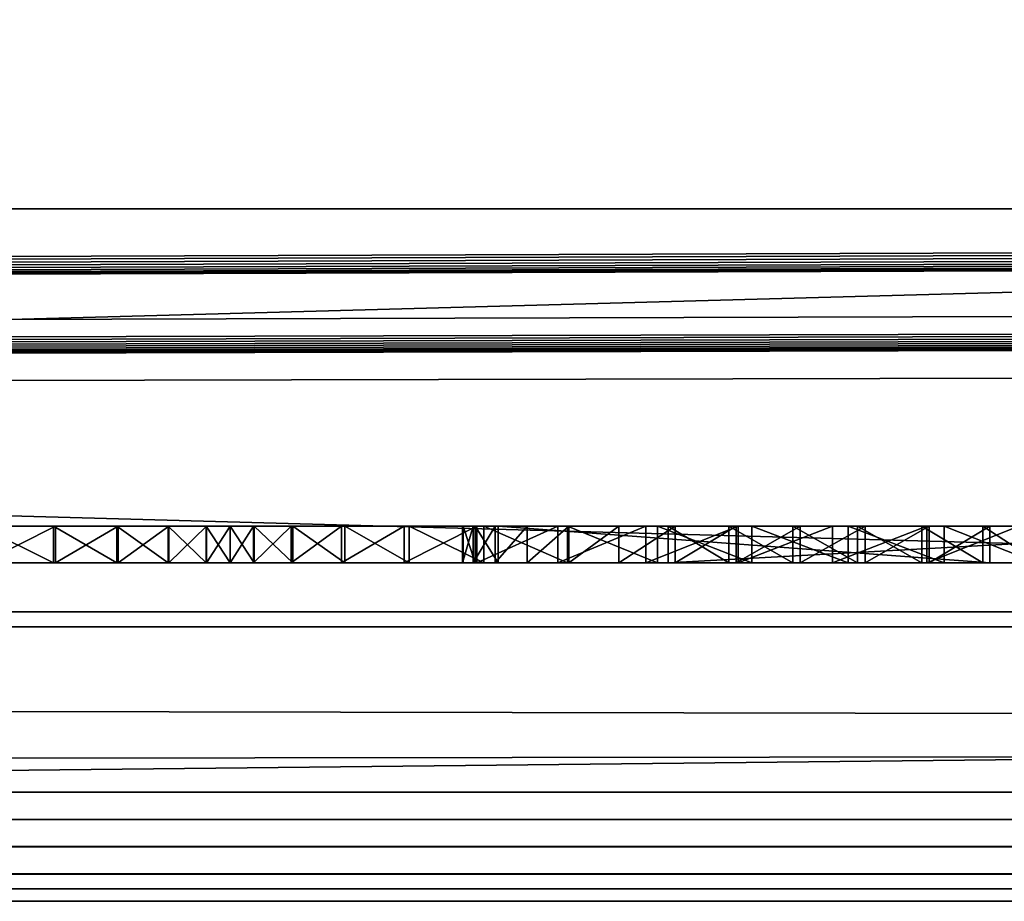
# Model space of a CAD drawing. Header units: inches. Extents: x -29.4 to 29.4, y 0 to 14.
# Tile 17 of 40: x -0.326 to -0.056, y -0.03 to 0.212. Entities that reach past the tile are written whole.
import ezdxf

# ---------------------------------------------------------------- set-up
doc = ezdxf.new("R2010")
doc.units = ezdxf.units.IN
doc.header["$LTSCALE"] = 65.185185
doc.header["$MEASUREMENT"] = 0
for name, color, linetype in [('10', 7, 'CONTINUOUS'), ('11', 7, 'CONTINUOUS'), ('118', 7, 'CONTINUOUS'), ('119', 7, 'CONTINUOUS'), ('121', 7, 'CONTINUOUS'), ('143', 7, 'CONTINUOUS'), ('146', 7, 'CONTINUOUS'), ('147', 7, 'CONTINUOUS'), ('162', 7, 'CONTINUOUS'), ('163', 7, 'CONTINUOUS'), ('164', 7, 'CONTINUOUS'), ('165', 7, 'CONTINUOUS'), ('169', 7, 'CONTINUOUS'), ('17', 7, 'CONTINUOUS'), ('170', 7, 'CONTINUOUS'), ('18', 7, 'CONTINUOUS'), ('19', 7, 'CONTINUOUS'), ('22', 7, 'CONTINUOUS'), ('23', 7, 'CONTINUOUS'), ('6', 7, 'CONTINUOUS'), ('7', 7, 'CONTINUOUS'), ('8', 7, 'CONTINUOUS'), ('9', 7, 'CONTINUOUS')]:
    doc.layers.add(name, color=color, linetype=linetype)

msp = doc.modelspace()

# ---------------------------------------------------------------- linework, layer by layer
at = {"layer": '10', "color": 7, "linetype": 'Continuous'}
for points in [[(-29.226, 0, -0.5), (29.226, 0, -0.5), (-29.226, -0.015, -0.5), (-29.226, 0, -0.5)], [(29.226, 0, -0.5), (-29.226, -0.03, -0.5), (-29.226, -0.015, -0.5), (29.226, 0, -0.5)], [(-29.226, -0.03, -0.5), (29.226, 0, -0.5), (29.226, -0.015, -0.5), (-29.226, -0.03, -0.5)], [(29.226, -0.03, -0.5), (-29.226, -0.03, -0.5), (29.226, -0.015, -0.5), (29.226, -0.03, -0.5)]]:
    msp.add_3dface(points, dxfattribs=at)
at = {"layer": '11', "color": 7, "linetype": 'Continuous'}
for points in [[(29.1635, 1.97, -0.03), (29.1635, 0, -0.03), (-29.1635, 0, -0.03), (29.1635, 1.97, -0.03)], [(29.1635, 1.97, -0.03), (-29.1635, 0, -0.03), (-29.1635, 1.97, -0.03), (29.1635, 1.97, -0.03)]]:
    msp.add_3dface(points, dxfattribs=at)
at = {"layer": '118', "color": 7, "linetype": 'Continuous'}
for points in [[(3.405, 0.04541, 19.00447), (3.405, -0.02655, 20.37759), (-3.405, -0.02655, 20.37759), (3.405, 0.04541, 19.00447)], [(-3.405, 0.04541, 19.00447), (3.405, 0.04541, 19.00447), (-3.405, -0.02655, 20.37759), (-3.405, 0.04541, 19.00447)]]:
    msp.add_3dface(points, dxfattribs=at)
at = {"layer": '119', "color": 7, "linetype": 'Continuous'}
for points in [[(-3.405, 0.23216, 19.01426), (3.405, 0.23216, 19.01426), (-3.405, 0.04541, 19.00447), (-3.405, 0.23216, 19.01426)], [(3.405, 0.23216, 19.01426), (3.405, 0.04541, 19.00447), (-3.405, 0.04541, 19.00447), (3.405, 0.23216, 19.01426)]]:
    msp.add_3dface(points, dxfattribs=at)
at = {"layer": '121', "color": 7, "linetype": 'Continuous'}
for points in [[(3.405, 0.16019, 20.38737), (-3.405, 0.16019, 20.38737), (3.405, -0.02655, 20.37759), (3.405, 0.16019, 20.38737)], [(3.405, -0.02655, 20.37759), (-3.405, 0.16019, 20.38737), (-3.405, -0.02655, 20.37759), (3.405, -0.02655, 20.37759)]]:
    msp.add_3dface(points, dxfattribs=at)
at = {"layer": '143', "color": 7, "linetype": 'Continuous'}
for points in [[(-0.3373, 0.063, 0.61886), (-0.332, 0.063, 0.482), (-0.31702, 0.063, 0.60216), (-0.3373, 0.063, 0.61886)], [(-0.31643, 0.063, 0.36242), (-0.33353, 0.063, 0.46446), (-0.33646, 0.063, 0.34573), (-0.31643, 0.063, 0.36242)], [(-0.332, 0.063, 0.482), (-0.33353, 0.063, 0.46446), (-0.31643, 0.063, 0.36242), (-0.332, 0.063, 0.482)], [(-0.31702, 0.063, 0.60216), (-0.332, 0.063, 0.482), (-0.31643, 0.063, 0.36242), (-0.31702, 0.063, 0.60216)], [(-0.29962, 0.063, 0.58249), (-0.31702, 0.063, 0.60216), (-0.31643, 0.063, 0.36242), (-0.29962, 0.063, 0.58249)], [(-0.29924, 0.063, 0.38201), (-0.29962, 0.063, 0.58249), (-0.31643, 0.063, 0.36242), (-0.29924, 0.063, 0.38201)], [(-0.28551, 0.063, 0.56033), (-0.29962, 0.063, 0.58249), (-0.29924, 0.063, 0.38201), (-0.28551, 0.063, 0.56033)], [(-0.28531, 0.063, 0.40404), (-0.28551, 0.063, 0.56033), (-0.29924, 0.063, 0.38201), (-0.28531, 0.063, 0.40404)], [(-0.27505, 0.063, 0.53623), (-0.28551, 0.063, 0.56033), (-0.28531, 0.063, 0.40404), (-0.27505, 0.063, 0.53623)], [(-0.27498, 0.063, 0.42797), (-0.27505, 0.063, 0.53623), (-0.28531, 0.063, 0.40404), (-0.27498, 0.063, 0.42797)], [(-0.2685, 0.063, 0.51079), (-0.27505, 0.063, 0.53623), (-0.2685, 0.063, 0.45321), (-0.2685, 0.063, 0.51079)], [(-0.2685, 0.063, 0.45321), (-0.27505, 0.063, 0.53623), (-0.27498, 0.063, 0.42797), (-0.2685, 0.063, 0.45321)], [(-0.26188, 0.063, 0.53644), (-0.2685, 0.063, 0.51079), (-0.26203, 0.063, 0.42802), (-0.26188, 0.063, 0.53644)], [(-0.26203, 0.063, 0.42802), (-0.2685, 0.063, 0.51079), (-0.2685, 0.063, 0.45321), (-0.26203, 0.063, 0.42802)], [(-0.25173, 0.063, 0.40413), (-0.26188, 0.063, 0.53644), (-0.26203, 0.063, 0.42802), (-0.25173, 0.063, 0.40413)], [(-0.25128, 0.063, 0.56072), (-0.26188, 0.063, 0.53644), (-0.25173, 0.063, 0.40413), (-0.25128, 0.063, 0.56072)], [(-0.23785, 0.063, 0.38213), (-0.25128, 0.063, 0.56072), (-0.25173, 0.063, 0.40413), (-0.23785, 0.063, 0.38213)], [(-0.23698, 0.063, 0.58302), (-0.25128, 0.063, 0.56072), (-0.23785, 0.063, 0.38213), (-0.23698, 0.063, 0.58302)], [(-0.22071, 0.063, 0.36256), (-0.23698, 0.063, 0.58302), (-0.23785, 0.063, 0.38213), (-0.22071, 0.063, 0.36256)], [(-0.21934, 0.063, 0.60277), (-0.23698, 0.063, 0.58302), (-0.22071, 0.063, 0.36256), (-0.21934, 0.063, 0.60277)], [(-0.20075, 0.063, 0.34588), (-0.21934, 0.063, 0.60277), (-0.22071, 0.063, 0.36256), (-0.20075, 0.063, 0.34588)], [(-0.19879, 0.063, 0.61949), (-0.21934, 0.063, 0.60277), (-0.20174, 0.063, 0.50746), (-0.19879, 0.063, 0.61949)], [(-0.21934, 0.063, 0.60277), (-0.20075, 0.063, 0.34588), (-0.20451, 0.063, 0.47203), (-0.21934, 0.063, 0.60277)], [(-0.20174, 0.063, 0.50746), (-0.21934, 0.063, 0.60277), (-0.20469, 0.063, 0.48987), (-0.20174, 0.063, 0.50746)], [(-0.20469, 0.063, 0.48987), (-0.21934, 0.063, 0.60277), (-0.20451, 0.063, 0.47203), (-0.20469, 0.063, 0.48987)], [(-0.20451, 0.063, 0.47203), (-0.20075, 0.063, 0.34588), (-0.20119, 0.063, 0.45451), (-0.20451, 0.063, 0.47203)], [(-0.19573, 0.063, 0.52426), (-0.19879, 0.063, 0.61949), (-0.20174, 0.063, 0.50746), (-0.19573, 0.063, 0.52426)], [(-0.20075, 0.063, 0.34588), (-0.19483, 0.063, 0.43784), (-0.20119, 0.063, 0.45451), (-0.20075, 0.063, 0.34588)], [(-0.20075, 0.063, 0.34588), (-0.17844, 0.063, 0.33251), (-0.19483, 0.063, 0.43784), (-0.20075, 0.063, 0.34588)], [(-0.17586, 0.063, 0.63275), (-0.19879, 0.063, 0.61949), (-0.18687, 0.063, 0.53974), (-0.17586, 0.063, 0.63275)], [(-0.18687, 0.063, 0.53974), (-0.19879, 0.063, 0.61949), (-0.19573, 0.063, 0.52426), (-0.18687, 0.063, 0.53974)], [(-0.15432, 0.063, 0.32276), (-0.14816, 0.063, 0.39117), (-0.19483, 0.063, 0.43784), (-0.15432, 0.063, 0.32276)], [(-0.19483, 0.063, 0.43784), (-0.14816, 0.063, 0.39117), (-0.05984, 0.063, 0.57283), (-0.19483, 0.063, 0.43784)], [(-0.17844, 0.063, 0.33251), (-0.15432, 0.063, 0.32276), (-0.19483, 0.063, 0.43784), (-0.17844, 0.063, 0.33251)], [(-0.17542, 0.063, 0.55342), (-0.17586, 0.063, 0.63275), (-0.18687, 0.063, 0.53974), (-0.17542, 0.063, 0.55342)], [(-0.15111, 0.063, 0.64222), (-0.17586, 0.063, 0.63275), (-0.16174, 0.063, 0.56487), (-0.15111, 0.063, 0.64222)], [(-0.16174, 0.063, 0.56487), (-0.17586, 0.063, 0.63275), (-0.17542, 0.063, 0.55342), (-0.16174, 0.063, 0.56487)], [(-0.14626, 0.063, 0.57373), (-0.15111, 0.063, 0.64222), (-0.16174, 0.063, 0.56487), (-0.14626, 0.063, 0.57373)], [(-0.12898, 0.063, 0.31688), (-0.14816, 0.063, 0.39117), (-0.15432, 0.063, 0.32276), (-0.12898, 0.063, 0.31688)], [(-0.12519, 0.063, 0.64765), (-0.15111, 0.063, 0.64222), (-0.12946, 0.063, 0.57974), (-0.12519, 0.063, 0.64765)], [(-0.12946, 0.063, 0.57974), (-0.15111, 0.063, 0.64222), (-0.14626, 0.063, 0.57373), (-0.12946, 0.063, 0.57974)], [(-0.14816, 0.063, 0.39117), (0.0351, 0.063, 0.57442), (-0.05984, 0.063, 0.57283), (-0.14816, 0.063, 0.39117)], [(-0.13149, 0.063, 0.38481), (-0.14816, 0.063, 0.39117), (-0.12898, 0.063, 0.31688), (-0.13149, 0.063, 0.38481)], [(-0.11397, 0.063, 0.38149), (-0.13149, 0.063, 0.38481), (-0.12898, 0.063, 0.31688), (-0.11397, 0.063, 0.38149)], [(-0.11187, 0.063, 0.58269), (-0.12519, 0.063, 0.64765), (-0.12946, 0.063, 0.57974), (-0.11187, 0.063, 0.58269)], [(-0.10304, 0.063, 0.315), (-0.11397, 0.063, 0.38149), (-0.12898, 0.063, 0.31688), (-0.10304, 0.063, 0.315)], [(-0.09873, 0.063, 0.64892), (-0.12519, 0.063, 0.64765), (-0.11187, 0.063, 0.58269), (-0.09873, 0.063, 0.64892)], [(-0.09613, 0.063, 0.38131), (-0.11397, 0.063, 0.38149), (-0.10304, 0.063, 0.315), (-0.09613, 0.063, 0.38131)], [(-0.09403, 0.063, 0.58251), (-0.09873, 0.063, 0.64892), (-0.11187, 0.063, 0.58269), (-0.09403, 0.063, 0.58251)], [(-0.07711, 0.063, 0.31718), (-0.09613, 0.063, 0.38131), (-0.10304, 0.063, 0.315), (-0.07711, 0.063, 0.31718)], [(-0.0724, 0.063, 0.64598), (-0.09873, 0.063, 0.64892), (-0.07651, 0.063, 0.57919), (-0.0724, 0.063, 0.64598)], [(-0.07651, 0.063, 0.57919), (-0.09873, 0.063, 0.64892), (-0.09403, 0.063, 0.58251), (-0.07651, 0.063, 0.57919)], [(-0.07854, 0.063, 0.38426), (-0.09613, 0.063, 0.38131), (-0.07711, 0.063, 0.31718), (-0.07854, 0.063, 0.38426)], [(-0.06174, 0.063, 0.39027), (-0.07854, 0.063, 0.38426), (-0.07711, 0.063, 0.31718), (-0.06174, 0.063, 0.39027)], [(-0.05184, 0.063, 0.32335), (-0.06174, 0.063, 0.39027), (-0.07711, 0.063, 0.31718), (-0.05184, 0.063, 0.32335)], [(-0.05984, 0.063, 0.57283), (-0.0724, 0.063, 0.64598), (-0.07651, 0.063, 0.57919), (-0.05984, 0.063, 0.57283)], [(-0.04687, 0.063, 0.63892), (-0.0724, 0.063, 0.64598), (-0.05984, 0.063, 0.57283), (-0.04687, 0.063, 0.63892)], [(-0.04626, 0.063, 0.39913), (-0.06174, 0.063, 0.39027), (-0.05184, 0.063, 0.32335), (-0.04626, 0.063, 0.39913)], [(0.0351, 0.063, 0.57442), (-0.04687, 0.063, 0.63892), (-0.05984, 0.063, 0.57283), (0.0351, 0.063, 0.57442)]]:
    msp.add_3dface(points, dxfattribs=at)
at = {"layer": '146', "color": 7, "linetype": 'Continuous'}
for points in [[(-0.33646, 0.073, 0.34573), (-0.31643, 0.073, 0.36242), (-0.33646, 0.063, 0.34573), (-0.33646, 0.073, 0.34573)], [(-0.31643, 0.073, 0.36242), (-0.31643, 0.063, 0.36242), (-0.33646, 0.063, 0.34573), (-0.31643, 0.073, 0.36242)], [(-0.31643, 0.073, 0.36242), (-0.29924, 0.073, 0.38201), (-0.31643, 0.063, 0.36242), (-0.31643, 0.073, 0.36242)], [(-0.29924, 0.073, 0.38201), (-0.29924, 0.063, 0.38201), (-0.31643, 0.063, 0.36242), (-0.29924, 0.073, 0.38201)], [(-0.29924, 0.073, 0.38201), (-0.28531, 0.073, 0.40404), (-0.29924, 0.063, 0.38201), (-0.29924, 0.073, 0.38201)], [(-0.28531, 0.073, 0.40404), (-0.28531, 0.063, 0.40404), (-0.29924, 0.063, 0.38201), (-0.28531, 0.073, 0.40404)], [(-0.28531, 0.073, 0.40404), (-0.27498, 0.073, 0.42797), (-0.28531, 0.063, 0.40404), (-0.28531, 0.073, 0.40404)], [(-0.27498, 0.073, 0.42797), (-0.27498, 0.063, 0.42797), (-0.28531, 0.063, 0.40404), (-0.27498, 0.073, 0.42797)], [(-0.27498, 0.073, 0.42797), (-0.2685, 0.073, 0.45321), (-0.27498, 0.063, 0.42797), (-0.27498, 0.073, 0.42797)], [(-0.2685, 0.073, 0.45321), (-0.2685, 0.063, 0.45321), (-0.27498, 0.063, 0.42797), (-0.2685, 0.073, 0.45321)]]:
    msp.add_3dface(points, dxfattribs=at)
at = {"layer": '147', "color": 7, "linetype": 'Continuous'}
for points in [[(-0.2685, 0.073, 0.45321), (-0.26203, 0.073, 0.42801), (-0.2685, 0.063, 0.45321), (-0.2685, 0.073, 0.45321)], [(-0.26203, 0.073, 0.42801), (-0.26203, 0.063, 0.42802), (-0.2685, 0.063, 0.45321), (-0.26203, 0.073, 0.42801)], [(-0.26203, 0.073, 0.42801), (-0.25173, 0.073, 0.40413), (-0.26203, 0.063, 0.42802), (-0.26203, 0.073, 0.42801)], [(-0.25173, 0.073, 0.40413), (-0.25173, 0.063, 0.40413), (-0.26203, 0.063, 0.42802), (-0.25173, 0.073, 0.40413)], [(-0.25173, 0.073, 0.40413), (-0.23785, 0.073, 0.38213), (-0.25173, 0.063, 0.40413), (-0.25173, 0.073, 0.40413)], [(-0.23785, 0.073, 0.38213), (-0.23785, 0.063, 0.38213), (-0.25173, 0.063, 0.40413), (-0.23785, 0.073, 0.38213)], [(-0.23785, 0.073, 0.38213), (-0.22071, 0.073, 0.36256), (-0.23785, 0.063, 0.38213), (-0.23785, 0.073, 0.38213)], [(-0.22071, 0.073, 0.36256), (-0.22071, 0.063, 0.36256), (-0.23785, 0.063, 0.38213), (-0.22071, 0.073, 0.36256)], [(-0.22071, 0.073, 0.36256), (-0.20075, 0.073, 0.34588), (-0.22071, 0.063, 0.36256), (-0.22071, 0.073, 0.36256)], [(-0.20075, 0.073, 0.34588), (-0.20075, 0.063, 0.34588), (-0.22071, 0.063, 0.36256), (-0.20075, 0.073, 0.34588)], [(-0.20075, 0.073, 0.34588), (-0.17844, 0.073, 0.33251), (-0.20075, 0.063, 0.34588), (-0.20075, 0.073, 0.34588)], [(-0.17844, 0.073, 0.33251), (-0.17844, 0.063, 0.33251), (-0.20075, 0.063, 0.34588), (-0.17844, 0.073, 0.33251)], [(-0.17844, 0.073, 0.33251), (-0.15432, 0.073, 0.32276), (-0.17844, 0.063, 0.33251), (-0.17844, 0.073, 0.33251)], [(-0.15432, 0.073, 0.32276), (-0.15432, 0.063, 0.32276), (-0.17844, 0.063, 0.33251), (-0.15432, 0.073, 0.32276)], [(-0.15432, 0.073, 0.32276), (-0.12898, 0.073, 0.31688), (-0.15432, 0.063, 0.32276), (-0.15432, 0.073, 0.32276)], [(-0.12898, 0.073, 0.31688), (-0.12898, 0.063, 0.31688), (-0.15432, 0.063, 0.32276), (-0.12898, 0.073, 0.31688)], [(-0.12898, 0.073, 0.31688), (-0.10304, 0.073, 0.315), (-0.12898, 0.063, 0.31688), (-0.12898, 0.073, 0.31688)], [(-0.10304, 0.073, 0.315), (-0.10304, 0.063, 0.315), (-0.12898, 0.063, 0.31688), (-0.10304, 0.073, 0.315)], [(-0.10304, 0.073, 0.315), (-0.07711, 0.073, 0.31718), (-0.10304, 0.063, 0.315), (-0.10304, 0.073, 0.315)], [(-0.07711, 0.073, 0.31718), (-0.07711, 0.063, 0.31718), (-0.10304, 0.063, 0.315), (-0.07711, 0.073, 0.31718)], [(-0.07711, 0.073, 0.31718), (-0.05184, 0.073, 0.32335), (-0.07711, 0.063, 0.31718), (-0.07711, 0.073, 0.31718)], [(-0.05184, 0.073, 0.32335), (-0.05184, 0.063, 0.32335), (-0.07711, 0.063, 0.31718), (-0.05184, 0.073, 0.32335)]]:
    msp.add_3dface(points, dxfattribs=at)
at = {"layer": '162', "color": 7, "linetype": 'Continuous'}
for points in [[(-0.13149, 0.073, 0.38481), (-0.14816, 0.073, 0.39117), (-0.13149, 0.063, 0.38481), (-0.13149, 0.073, 0.38481)], [(-0.14816, 0.073, 0.39117), (-0.14816, 0.063, 0.39117), (-0.13149, 0.063, 0.38481), (-0.14816, 0.073, 0.39117)], [(-0.11397, 0.073, 0.38149), (-0.13149, 0.073, 0.38481), (-0.11397, 0.063, 0.38149), (-0.11397, 0.073, 0.38149)], [(-0.13149, 0.073, 0.38481), (-0.13149, 0.063, 0.38481), (-0.11397, 0.063, 0.38149), (-0.13149, 0.073, 0.38481)], [(-0.09613, 0.073, 0.38131), (-0.11397, 0.073, 0.38149), (-0.09613, 0.063, 0.38131), (-0.09613, 0.073, 0.38131)], [(-0.11397, 0.073, 0.38149), (-0.11397, 0.063, 0.38149), (-0.09613, 0.063, 0.38131), (-0.11397, 0.073, 0.38149)], [(-0.07854, 0.073, 0.38426), (-0.09613, 0.073, 0.38131), (-0.07854, 0.063, 0.38426), (-0.07854, 0.073, 0.38426)], [(-0.09613, 0.073, 0.38131), (-0.09613, 0.063, 0.38131), (-0.07854, 0.063, 0.38426), (-0.09613, 0.073, 0.38131)], [(-0.06174, 0.073, 0.39027), (-0.07854, 0.073, 0.38426), (-0.06174, 0.063, 0.39027), (-0.06174, 0.073, 0.39027)], [(-0.07854, 0.073, 0.38426), (-0.07854, 0.063, 0.38426), (-0.06174, 0.063, 0.39027), (-0.07854, 0.073, 0.38426)], [(-0.04626, 0.073, 0.39913), (-0.06174, 0.073, 0.39027), (-0.04626, 0.063, 0.39913), (-0.04626, 0.073, 0.39913)], [(-0.06174, 0.073, 0.39027), (-0.06174, 0.063, 0.39027), (-0.04626, 0.063, 0.39913), (-0.06174, 0.073, 0.39027)]]:
    msp.add_3dface(points, dxfattribs=at)
at = {"layer": '163', "color": 7, "linetype": 'Continuous'}
for points in [[(-0.14816, 0.073, 0.39117), (0.0351, 0.073, 0.57442), (-0.14816, 0.063, 0.39117), (-0.14816, 0.073, 0.39117)], [(0.0351, 0.073, 0.57442), (0.0351, 0.063, 0.57442), (-0.14816, 0.063, 0.39117), (0.0351, 0.073, 0.57442)]]:
    msp.add_3dface(points, dxfattribs=at)
at = {"layer": '164', "color": 7, "linetype": 'Continuous'}
for points in [[(-0.26188, 0.073, 0.53644), (-0.2685, 0.073, 0.51079), (-0.26188, 0.063, 0.53644), (-0.26188, 0.073, 0.53644)], [(-0.2685, 0.073, 0.51079), (-0.2685, 0.063, 0.51079), (-0.26188, 0.063, 0.53644), (-0.2685, 0.073, 0.51079)], [(-0.25128, 0.073, 0.56072), (-0.26188, 0.073, 0.53644), (-0.25128, 0.063, 0.56072), (-0.25128, 0.073, 0.56072)], [(-0.26188, 0.073, 0.53644), (-0.26188, 0.063, 0.53644), (-0.25128, 0.063, 0.56072), (-0.26188, 0.073, 0.53644)], [(-0.23698, 0.073, 0.58302), (-0.25128, 0.073, 0.56072), (-0.23698, 0.063, 0.58302), (-0.23698, 0.073, 0.58302)], [(-0.25128, 0.073, 0.56072), (-0.25128, 0.063, 0.56072), (-0.23698, 0.063, 0.58302), (-0.25128, 0.073, 0.56072)], [(-0.21934, 0.073, 0.60277), (-0.23698, 0.073, 0.58302), (-0.21934, 0.063, 0.60277), (-0.21934, 0.073, 0.60277)], [(-0.23698, 0.073, 0.58302), (-0.23698, 0.063, 0.58302), (-0.21934, 0.063, 0.60277), (-0.23698, 0.073, 0.58302)], [(-0.19879, 0.073, 0.61949), (-0.21934, 0.073, 0.60277), (-0.19879, 0.063, 0.61949), (-0.19879, 0.073, 0.61949)], [(-0.21934, 0.073, 0.60277), (-0.21934, 0.063, 0.60277), (-0.19879, 0.063, 0.61949), (-0.21934, 0.073, 0.60277)], [(-0.17586, 0.073, 0.63275), (-0.19879, 0.073, 0.61949), (-0.17586, 0.063, 0.63275), (-0.17586, 0.073, 0.63275)], [(-0.19879, 0.073, 0.61949), (-0.19879, 0.063, 0.61949), (-0.17586, 0.063, 0.63275), (-0.19879, 0.073, 0.61949)], [(-0.15111, 0.073, 0.64222), (-0.17586, 0.073, 0.63275), (-0.15111, 0.063, 0.64222), (-0.15111, 0.073, 0.64222)], [(-0.17586, 0.073, 0.63275), (-0.17586, 0.063, 0.63275), (-0.15111, 0.063, 0.64222), (-0.17586, 0.073, 0.63275)], [(-0.12519, 0.073, 0.64765), (-0.15111, 0.073, 0.64222), (-0.12519, 0.063, 0.64765), (-0.12519, 0.073, 0.64765)], [(-0.15111, 0.073, 0.64222), (-0.15111, 0.063, 0.64222), (-0.12519, 0.063, 0.64765), (-0.15111, 0.073, 0.64222)], [(-0.09873, 0.073, 0.64892), (-0.12519, 0.073, 0.64765), (-0.09873, 0.063, 0.64892), (-0.09873, 0.073, 0.64892)], [(-0.12519, 0.073, 0.64765), (-0.12519, 0.063, 0.64765), (-0.09873, 0.063, 0.64892), (-0.12519, 0.073, 0.64765)], [(-0.0724, 0.073, 0.64598), (-0.09873, 0.073, 0.64892), (-0.0724, 0.063, 0.64598), (-0.0724, 0.073, 0.64598)], [(-0.09873, 0.073, 0.64892), (-0.09873, 0.063, 0.64892), (-0.0724, 0.063, 0.64598), (-0.09873, 0.073, 0.64892)], [(-0.04687, 0.073, 0.63892), (-0.0724, 0.073, 0.64598), (-0.04687, 0.063, 0.63892), (-0.04687, 0.073, 0.63892)], [(-0.0724, 0.073, 0.64598), (-0.0724, 0.063, 0.64598), (-0.04687, 0.063, 0.63892), (-0.0724, 0.073, 0.64598)]]:
    msp.add_3dface(points, dxfattribs=at)
at = {"layer": '165', "color": 7, "linetype": 'Continuous'}
for points in [[(-0.31702, 0.073, 0.60216), (-0.3373, 0.073, 0.61886), (-0.31702, 0.063, 0.60216), (-0.31702, 0.073, 0.60216)], [(-0.3373, 0.073, 0.61886), (-0.3373, 0.063, 0.61886), (-0.31702, 0.063, 0.60216), (-0.3373, 0.073, 0.61886)], [(-0.29961, 0.073, 0.58249), (-0.31702, 0.073, 0.60216), (-0.29962, 0.063, 0.58249), (-0.29961, 0.073, 0.58249)], [(-0.31702, 0.073, 0.60216), (-0.31702, 0.063, 0.60216), (-0.29962, 0.063, 0.58249), (-0.31702, 0.073, 0.60216)], [(-0.29961, 0.073, 0.58249), (-0.29962, 0.063, 0.58249), (-0.28551, 0.063, 0.56033), (-0.29961, 0.073, 0.58249)], [(-0.28551, 0.073, 0.56033), (-0.29961, 0.073, 0.58249), (-0.28551, 0.063, 0.56033), (-0.28551, 0.073, 0.56033)], [(-0.27505, 0.073, 0.53623), (-0.28551, 0.073, 0.56033), (-0.27505, 0.063, 0.53623), (-0.27505, 0.073, 0.53623)], [(-0.28551, 0.073, 0.56033), (-0.28551, 0.063, 0.56033), (-0.27505, 0.063, 0.53623), (-0.28551, 0.073, 0.56033)], [(-0.2685, 0.073, 0.51079), (-0.27505, 0.073, 0.53623), (-0.2685, 0.063, 0.51079), (-0.2685, 0.073, 0.51079)], [(-0.27505, 0.073, 0.53623), (-0.27505, 0.063, 0.53623), (-0.2685, 0.063, 0.51079), (-0.27505, 0.073, 0.53623)]]:
    msp.add_3dface(points, dxfattribs=at)
at = {"layer": '169', "color": 7, "linetype": 'Continuous'}
for points in [[(-0.20451, 0.073, 0.47203), (-0.20469, 0.073, 0.48987), (-0.20451, 0.063, 0.47203), (-0.20451, 0.073, 0.47203)], [(-0.20469, 0.073, 0.48987), (-0.20174, 0.073, 0.50746), (-0.20469, 0.063, 0.48987), (-0.20469, 0.073, 0.48987)], [(-0.20469, 0.073, 0.48987), (-0.20469, 0.063, 0.48987), (-0.20451, 0.063, 0.47203), (-0.20469, 0.073, 0.48987)], [(-0.20174, 0.073, 0.50746), (-0.20174, 0.063, 0.50746), (-0.20469, 0.063, 0.48987), (-0.20174, 0.073, 0.50746)], [(-0.20119, 0.073, 0.45451), (-0.20451, 0.073, 0.47203), (-0.20119, 0.063, 0.45451), (-0.20119, 0.073, 0.45451)], [(-0.20451, 0.073, 0.47203), (-0.20451, 0.063, 0.47203), (-0.20119, 0.063, 0.45451), (-0.20451, 0.073, 0.47203)], [(-0.20174, 0.073, 0.50746), (-0.19573, 0.073, 0.52426), (-0.20174, 0.063, 0.50746), (-0.20174, 0.073, 0.50746)], [(-0.19573, 0.073, 0.52426), (-0.19573, 0.063, 0.52426), (-0.20174, 0.063, 0.50746), (-0.19573, 0.073, 0.52426)], [(-0.19483, 0.073, 0.43784), (-0.20119, 0.073, 0.45451), (-0.19483, 0.063, 0.43784), (-0.19483, 0.073, 0.43784)], [(-0.19483, 0.063, 0.43784), (-0.20119, 0.073, 0.45451), (-0.20119, 0.063, 0.45451), (-0.19483, 0.063, 0.43784)], [(-0.19573, 0.073, 0.52426), (-0.18687, 0.073, 0.53974), (-0.19573, 0.063, 0.52426), (-0.19573, 0.073, 0.52426)], [(-0.18687, 0.073, 0.53974), (-0.18687, 0.063, 0.53974), (-0.19573, 0.063, 0.52426), (-0.18687, 0.073, 0.53974)], [(-0.18687, 0.073, 0.53974), (-0.17542, 0.073, 0.55342), (-0.18687, 0.063, 0.53974), (-0.18687, 0.073, 0.53974)], [(-0.17542, 0.073, 0.55342), (-0.17542, 0.063, 0.55342), (-0.18687, 0.063, 0.53974), (-0.17542, 0.073, 0.55342)], [(-0.17542, 0.073, 0.55342), (-0.16174, 0.073, 0.56487), (-0.17542, 0.063, 0.55342), (-0.17542, 0.073, 0.55342)], [(-0.16174, 0.073, 0.56487), (-0.16174, 0.063, 0.56487), (-0.17542, 0.063, 0.55342), (-0.16174, 0.073, 0.56487)], [(-0.16174, 0.073, 0.56487), (-0.14626, 0.073, 0.57373), (-0.16174, 0.063, 0.56487), (-0.16174, 0.073, 0.56487)], [(-0.14626, 0.073, 0.57373), (-0.14626, 0.063, 0.57373), (-0.16174, 0.063, 0.56487), (-0.14626, 0.073, 0.57373)], [(-0.14626, 0.073, 0.57373), (-0.12946, 0.073, 0.57974), (-0.14626, 0.063, 0.57373), (-0.14626, 0.073, 0.57373)], [(-0.12946, 0.073, 0.57974), (-0.12946, 0.063, 0.57974), (-0.14626, 0.063, 0.57373), (-0.12946, 0.073, 0.57974)], [(-0.12946, 0.073, 0.57974), (-0.11187, 0.073, 0.58269), (-0.12946, 0.063, 0.57974), (-0.12946, 0.073, 0.57974)], [(-0.11187, 0.073, 0.58269), (-0.11187, 0.063, 0.58269), (-0.12946, 0.063, 0.57974), (-0.11187, 0.073, 0.58269)], [(-0.11187, 0.073, 0.58269), (-0.09403, 0.073, 0.58251), (-0.11187, 0.063, 0.58269), (-0.11187, 0.073, 0.58269)], [(-0.09403, 0.073, 0.58251), (-0.09403, 0.063, 0.58251), (-0.11187, 0.063, 0.58269), (-0.09403, 0.073, 0.58251)], [(-0.09403, 0.073, 0.58251), (-0.07651, 0.073, 0.57919), (-0.09403, 0.063, 0.58251), (-0.09403, 0.073, 0.58251)], [(-0.07651, 0.073, 0.57919), (-0.07651, 0.063, 0.57919), (-0.09403, 0.063, 0.58251), (-0.07651, 0.073, 0.57919)], [(-0.07651, 0.073, 0.57919), (-0.05984, 0.073, 0.57283), (-0.07651, 0.063, 0.57919), (-0.07651, 0.073, 0.57919)], [(-0.05984, 0.073, 0.57283), (-0.05984, 0.063, 0.57283), (-0.07651, 0.063, 0.57919), (-0.05984, 0.073, 0.57283)]]:
    msp.add_3dface(points, dxfattribs=at)
at = {"layer": '17', "color": 7, "linetype": 'Continuous'}
for points in [[(-28.3225, -0.03), (28.3225, -0.03), (-28.3225, 0.073), (-28.3225, -0.03)], [(28.3225, -0.03), (28.3225, 0.073), (-28.3225, 0.073), (28.3225, -0.03)]]:
    msp.add_3dface(points, dxfattribs=at)
at = {"layer": '170', "color": 7, "linetype": 'Continuous'}
for points in [[(-0.05984, 0.073, 0.57283), (-0.19483, 0.073, 0.43784), (-0.05984, 0.063, 0.57283), (-0.05984, 0.073, 0.57283)], [(-0.19483, 0.073, 0.43784), (-0.19483, 0.063, 0.43784), (-0.05984, 0.063, 0.57283), (-0.19483, 0.073, 0.43784)]]:
    msp.add_3dface(points, dxfattribs=at)
at = {"layer": '18', "color": 7, "linetype": 'Continuous'}
for points in [[(28.3225, -0.03, 22.5), (-28.3225, -0.03, 22.5), (28.3225, 0.04948, 22.5), (28.3225, -0.03, 22.5)], [(28.3225, 0.04948, 22.5), (-28.3225, -0.03, 22.5), (-28.3225, 0.04948, 22.5), (28.3225, 0.04948, 22.5)]]:
    msp.add_3dface(points, dxfattribs=at)
at = {"layer": '19', "color": 7, "linetype": 'Continuous'}
for points in [[(-28.3225, 0.04948, 22.5), (13.8155, 0.17043, 20.19214), (19.172, 0.17762, 20.05483), (-28.3225, 0.04948, 22.5)], [(-28.3225, 0.04948, 22.5), (19.172, 0.17762, 20.05483), (19.17369, 0.1765, 20.07631), (-28.3225, 0.04948, 22.5)], [(19.17873, 0.1754, 20.09726), (-28.3225, 0.04948, 22.5), (19.17369, 0.1765, 20.07631), (19.17873, 0.1754, 20.09726)], [(-28.3225, 0.04948, 22.5), (3.4502, 0.16034, 20.38464), (8.05373, 0.1754, 20.09726), (-28.3225, 0.04948, 22.5)], [(8.06199, 0.17435, 20.11717), (-28.3225, 0.04948, 22.5), (8.05373, 0.1754, 20.09726), (8.06199, 0.17435, 20.11717)], [(19.18699, 0.17435, 20.11717), (-28.3225, 0.04948, 22.5), (19.17873, 0.1754, 20.09726), (19.18699, 0.17435, 20.11717)], [(8.07326, 0.17339, 20.13554), (-28.3225, 0.04948, 22.5), (8.06199, 0.17435, 20.11717), (8.07326, 0.17339, 20.13554)], [(19.19826, 0.17339, 20.13554), (-28.3225, 0.04948, 22.5), (19.18699, 0.17435, 20.11717), (19.19826, 0.17339, 20.13554)], [(8.08727, 0.17253, 20.15192), (-28.3225, 0.04948, 22.5), (8.07326, 0.17339, 20.13554), (8.08727, 0.17253, 20.15192)], [(19.21227, 0.17253, 20.15192), (-28.3225, 0.04948, 22.5), (19.19826, 0.17339, 20.13554), (19.21227, 0.17253, 20.15192)], [(8.10368, 0.1718, 20.16592), (-28.3225, 0.04948, 22.5), (8.08727, 0.17253, 20.15192), (8.10368, 0.1718, 20.16592)], [(19.22868, 0.1718, 20.16592), (-28.3225, 0.04948, 22.5), (19.21227, 0.17253, 20.15192), (19.22868, 0.1718, 20.16592)], [(8.12208, 0.17121, 20.17717), (-28.3225, 0.04948, 22.5), (8.10368, 0.1718, 20.16592), (8.12208, 0.17121, 20.17717)], [(19.24708, 0.17121, 20.17717), (-28.3225, 0.04948, 22.5), (19.22868, 0.1718, 20.16592), (19.24708, 0.17121, 20.17717)], [(8.14201, 0.17078, 20.18542), (-28.3225, 0.04948, 22.5), (8.12208, 0.17121, 20.17717), (8.14201, 0.17078, 20.18542)], [(19.26701, 0.17078, 20.18542), (-28.3225, 0.04948, 22.5), (19.24708, 0.17121, 20.17717), (19.26701, 0.17078, 20.18542)], [(8.16299, 0.17051, 20.19045), (-28.3225, 0.04948, 22.5), (8.14201, 0.17078, 20.18542), (8.16299, 0.17051, 20.19045)], [(19.28799, 0.17051, 20.19045), (-28.3225, 0.04948, 22.5), (19.26701, 0.17078, 20.18542), (19.28799, 0.17051, 20.19045)], [(8.1845, 0.17043, 20.19214), (-28.3225, 0.04948, 22.5), (8.16299, 0.17051, 20.19045), (8.1845, 0.17043, 20.19214)], [(19.3095, 0.17043, 20.19214), (-28.3225, 0.04948, 22.5), (19.28799, 0.17051, 20.19045), (19.3095, 0.17043, 20.19214)], [(28.3225, 0.04948, 22.5), (-28.3225, 0.04948, 22.5), (24.9405, 0.17043, 20.19214), (28.3225, 0.04948, 22.5)], [(13.8155, 0.17043, 20.19214), (-28.3225, 0.04948, 22.5), (8.1845, 0.17043, 20.19214), (13.8155, 0.17043, 20.19214)], [(24.9405, 0.17043, 20.19214), (-28.3225, 0.04948, 22.5), (19.3095, 0.17043, 20.19214), (24.9405, 0.17043, 20.19214)], [(3.4502, 0.16034, 20.38464), (-28.3225, 0.04948, 22.5), (3.405, 0.16019, 20.38737), (3.4502, 0.16034, 20.38464)], [(-28.3225, 0.04948, 22.5), (-3.405, 0.16019, 20.38737), (3.405, 0.16019, 20.38737), (-28.3225, 0.04948, 22.5)]]:
    msp.add_3dface(points, dxfattribs=at)
at = {"layer": '22', "color": 7, "linetype": 'Continuous'}
for points in [[(28.3225, 0.073, 1.053), (-27.325, 0.52936, 1.053), (-28.3225, 0.52936, 1.053), (28.3225, 0.073, 1.053)], [(-28.3225, 0.073, 1.053), (28.3225, 0.073, 1.053), (-28.3225, 0.52936, 1.053), (-28.3225, 0.073, 1.053)], [(28.3225, 0.073, 1.053), (-26.575, 0.52936, 1.053), (-27.325, 0.52936, 1.053), (28.3225, 0.073, 1.053)], [(-26.575, 0.52936, 1.053), (28.3225, 0.073, 1.053), (-25.4, 0.52936, 1.053), (-26.575, 0.52936, 1.053)], [(28.3225, 0.073, 1.053), (-24.65, 0.52936, 1.053), (-25.4, 0.52936, 1.053), (28.3225, 0.073, 1.053)], [(-24.65, 0.52936, 1.053), (28.3225, 0.073, 1.053), (-23.475, 0.52936, 1.053), (-24.65, 0.52936, 1.053)], [(28.3225, 0.073, 1.053), (-22.725, 0.52936, 1.053), (-23.475, 0.52936, 1.053), (28.3225, 0.073, 1.053)], [(-22.725, 0.52936, 1.053), (28.3225, 0.073, 1.053), (-21.55, 0.52936, 1.053), (-22.725, 0.52936, 1.053)], [(28.3225, 0.073, 1.053), (-20.8, 0.52936, 1.053), (-21.55, 0.52936, 1.053), (28.3225, 0.073, 1.053)], [(-20.8, 0.52936, 1.053), (28.3225, 0.073, 1.053), (-19.625, 0.52936, 1.053), (-20.8, 0.52936, 1.053)], [(28.3225, 0.073, 1.053), (-18.875, 0.52936, 1.053), (-19.625, 0.52936, 1.053), (28.3225, 0.073, 1.053)], [(-18.875, 0.52936, 1.053), (28.3225, 0.073, 1.053), (-17.7, 0.52936, 1.053), (-18.875, 0.52936, 1.053)], [(28.3225, 0.073, 1.053), (-16.95, 0.52936, 1.053), (-17.7, 0.52936, 1.053), (28.3225, 0.073, 1.053)], [(-16.95, 0.52936, 1.053), (28.3225, 0.073, 1.053), (-15.775, 0.52936, 1.053), (-16.95, 0.52936, 1.053)], [(28.3225, 0.073, 1.053), (-15.025, 0.52936, 1.053), (-15.775, 0.52936, 1.053), (28.3225, 0.073, 1.053)], [(-15.025, 0.52936, 1.053), (28.3225, 0.073, 1.053), (-13.85, 0.52936, 1.053), (-15.025, 0.52936, 1.053)], [(28.3225, 0.073, 1.053), (-13.1, 0.52936, 1.053), (-13.85, 0.52936, 1.053), (28.3225, 0.073, 1.053)], [(-13.1, 0.52936, 1.053), (28.3225, 0.073, 1.053), (-11.925, 0.52936, 1.053), (-13.1, 0.52936, 1.053)], [(28.3225, 0.073, 1.053), (-11.175, 0.52936, 1.053), (-11.925, 0.52936, 1.053), (28.3225, 0.073, 1.053)], [(-11.175, 0.52936, 1.053), (28.3225, 0.073, 1.053), (-10, 0.52936, 1.053), (-11.175, 0.52936, 1.053)], [(28.3225, 0.073, 1.053), (-9.25, 0.52936, 1.053), (-10, 0.52936, 1.053), (28.3225, 0.073, 1.053)], [(-9.25, 0.52936, 1.053), (28.3225, 0.073, 1.053), (-8.075, 0.52936, 1.053), (-9.25, 0.52936, 1.053)], [(28.3225, 0.073, 1.053), (-7.325, 0.52936, 1.053), (-8.075, 0.52936, 1.053), (28.3225, 0.073, 1.053)], [(-7.325, 0.52936, 1.053), (28.3225, 0.073, 1.053), (-6.15, 0.52936, 1.053), (-7.325, 0.52936, 1.053)], [(28.3225, 0.073, 1.053), (-5.4, 0.52936, 1.053), (-6.15, 0.52936, 1.053), (28.3225, 0.073, 1.053)], [(-5.4, 0.52936, 1.053), (28.3225, 0.073, 1.053), (-4.225, 0.52936, 1.053), (-5.4, 0.52936, 1.053)], [(28.3225, 0.073, 1.053), (-3.475, 0.52936, 1.053), (-4.225, 0.52936, 1.053), (28.3225, 0.073, 1.053)], [(-3.475, 0.52936, 1.053), (28.3225, 0.073, 1.053), (-2.3, 0.52936, 1.053), (-3.475, 0.52936, 1.053)], [(28.3225, 0.073, 1.053), (-1.55, 0.52936, 1.053), (-2.3, 0.52936, 1.053), (28.3225, 0.073, 1.053)], [(-1.55, 0.52936, 1.053), (28.3225, 0.073, 1.053), (-0.375, 0.52936, 1.053), (-1.55, 0.52936, 1.053)], [(-0.375, 0.52936, 1.053), (28.3225, 0.073, 1.053), (0.375, 0.52936, 1.053), (-0.375, 0.52936, 1.053)]]:
    msp.add_3dface(points, dxfattribs=at)
at = {"layer": '23', "color": 7, "linetype": 'Continuous'}
for points in [[(-28.3225, 0.073), (28.3225, 0.073), (-0.43442, 0.073, 0.31501), (-28.3225, 0.073)], [(28.3225, 0.073, 1.053), (-28.3225, 0.073, 1.053), (0.50301, 0.073, 0.757), (28.3225, 0.073, 1.053)], [(0.50301, 0.073, 0.757), (-28.3225, 0.073, 1.053), (0.43701, 0.073, 0.757), (0.50301, 0.073, 0.757)], [(0.43701, 0.073, 0.757), (-28.3225, 0.073, 1.053), (-0.534, 0.073, 0.757), (0.43701, 0.073, 0.757)], [(0.29488, 0.073, 0.64781), (0.43701, 0.073, 0.757), (-0.534, 0.073, 0.757), (0.29488, 0.073, 0.64781)], [(0.26975, 0.073, 0.64892), (0.29488, 0.073, 0.64781), (-0.534, 0.073, 0.757), (0.26975, 0.073, 0.64892)], [(0.24474, 0.073, 0.64623), (0.26975, 0.073, 0.64892), (-0.534, 0.073, 0.757), (0.24474, 0.073, 0.64623)], [(0.22041, 0.073, 0.63982), (0.24474, 0.073, 0.64623), (-0.534, 0.073, 0.757), (0.22041, 0.073, 0.63982)], [(0.19732, 0.073, 0.62983), (0.22041, 0.073, 0.63982), (-0.534, 0.073, 0.757), (0.19732, 0.073, 0.62983)], [(0.176, 0.073, 0.61648), (0.19732, 0.073, 0.62983), (-0.534, 0.073, 0.757), (0.176, 0.073, 0.61648)], [(0.15692, 0.073, 0.60009), (0.176, 0.073, 0.61648), (-0.534, 0.073, 0.757), (0.15692, 0.073, 0.60009)], [(-0.0724, 0.073, 0.64598), (0.15692, 0.073, 0.60009), (-0.534, 0.073, 0.757), (-0.0724, 0.073, 0.64598)], [(-0.09873, 0.073, 0.64892), (-0.0724, 0.073, 0.64598), (-0.534, 0.073, 0.757), (-0.09873, 0.073, 0.64892)], [(-0.12519, 0.073, 0.64765), (-0.09873, 0.073, 0.64892), (-0.534, 0.073, 0.757), (-0.12519, 0.073, 0.64765)], [(-0.15111, 0.073, 0.64222), (-0.12519, 0.073, 0.64765), (-0.534, 0.073, 0.757), (-0.15111, 0.073, 0.64222)], [(-0.17586, 0.073, 0.63275), (-0.15111, 0.073, 0.64222), (-0.534, 0.073, 0.757), (-0.17586, 0.073, 0.63275)], [(-0.19879, 0.073, 0.61949), (-0.17586, 0.073, 0.63275), (-0.534, 0.073, 0.757), (-0.19879, 0.073, 0.61949)], [(-0.21934, 0.073, 0.60277), (-0.19879, 0.073, 0.61949), (-0.534, 0.073, 0.757), (-0.21934, 0.073, 0.60277)], [(-0.23698, 0.073, 0.58302), (-0.21934, 0.073, 0.60277), (-0.534, 0.073, 0.757), (-0.23698, 0.073, 0.58302)], [(-0.25128, 0.073, 0.56072), (-0.23698, 0.073, 0.58302), (-0.534, 0.073, 0.757), (-0.25128, 0.073, 0.56072)], [(-0.3373, 0.073, 0.61886), (-0.25128, 0.073, 0.56072), (-0.534, 0.073, 0.757), (-0.3373, 0.073, 0.61886)], [(-0.43442, 0.073, 0.31501), (28.3225, 0.073), (-0.40842, 0.073, 0.31682), (-0.43442, 0.073, 0.31501)], [(-0.40842, 0.073, 0.31682), (28.3225, 0.073), (-0.10304, 0.073, 0.315), (-0.40842, 0.073, 0.31682)], [(-0.38302, 0.073, 0.32265), (-0.40842, 0.073, 0.31682), (-0.10304, 0.073, 0.315), (-0.38302, 0.073, 0.32265)], [(-0.35883, 0.073, 0.33237), (-0.38302, 0.073, 0.32265), (-0.10304, 0.073, 0.315), (-0.35883, 0.073, 0.33237)], [(-0.33646, 0.073, 0.34573), (-0.35883, 0.073, 0.33237), (-0.12898, 0.073, 0.31688), (-0.33646, 0.073, 0.34573)], [(-0.12898, 0.073, 0.31688), (-0.35883, 0.073, 0.33237), (-0.10304, 0.073, 0.315), (-0.12898, 0.073, 0.31688)], [(-0.31702, 0.073, 0.60216), (-0.25128, 0.073, 0.56072), (-0.3373, 0.073, 0.61886), (-0.31702, 0.073, 0.60216)], [(-0.31643, 0.073, 0.36242), (-0.33646, 0.073, 0.34573), (-0.15432, 0.073, 0.32276), (-0.31643, 0.073, 0.36242)], [(-0.15432, 0.073, 0.32276), (-0.33646, 0.073, 0.34573), (-0.12898, 0.073, 0.31688), (-0.15432, 0.073, 0.32276)], [(-0.29961, 0.073, 0.58249), (-0.25128, 0.073, 0.56072), (-0.31702, 0.073, 0.60216), (-0.29961, 0.073, 0.58249)], [(-0.29924, 0.073, 0.38201), (-0.31643, 0.073, 0.36242), (-0.17844, 0.073, 0.33251), (-0.29924, 0.073, 0.38201)], [(-0.17844, 0.073, 0.33251), (-0.31643, 0.073, 0.36242), (-0.15432, 0.073, 0.32276), (-0.17844, 0.073, 0.33251)], [(-0.26188, 0.073, 0.53644), (-0.25128, 0.073, 0.56072), (-0.29961, 0.073, 0.58249), (-0.26188, 0.073, 0.53644)], [(-0.28551, 0.073, 0.56033), (-0.26188, 0.073, 0.53644), (-0.29961, 0.073, 0.58249), (-0.28551, 0.073, 0.56033)], [(-0.28531, 0.073, 0.40404), (-0.29924, 0.073, 0.38201), (-0.20075, 0.073, 0.34588), (-0.28531, 0.073, 0.40404)], [(-0.20075, 0.073, 0.34588), (-0.29924, 0.073, 0.38201), (-0.17844, 0.073, 0.33251), (-0.20075, 0.073, 0.34588)], [(-0.27505, 0.073, 0.53623), (-0.26188, 0.073, 0.53644), (-0.28551, 0.073, 0.56033), (-0.27505, 0.073, 0.53623)], [(-0.27498, 0.073, 0.42797), (-0.28531, 0.073, 0.40404), (-0.23785, 0.073, 0.38213), (-0.27498, 0.073, 0.42797)], [(-0.23785, 0.073, 0.38213), (-0.28531, 0.073, 0.40404), (-0.22071, 0.073, 0.36256), (-0.23785, 0.073, 0.38213)], [(-0.22071, 0.073, 0.36256), (-0.28531, 0.073, 0.40404), (-0.20075, 0.073, 0.34588), (-0.22071, 0.073, 0.36256)], [(-0.2685, 0.073, 0.51079), (-0.26188, 0.073, 0.53644), (-0.27505, 0.073, 0.53623), (-0.2685, 0.073, 0.51079)], [(-0.2685, 0.073, 0.45321), (-0.27498, 0.073, 0.42797), (-0.26203, 0.073, 0.42801), (-0.2685, 0.073, 0.45321)], [(-0.26203, 0.073, 0.42801), (-0.27498, 0.073, 0.42797), (-0.25173, 0.073, 0.40413), (-0.26203, 0.073, 0.42801)], [(-0.25173, 0.073, 0.40413), (-0.27498, 0.073, 0.42797), (-0.23785, 0.073, 0.38213), (-0.25173, 0.073, 0.40413)], [(-0.20469, 0.073, 0.48987), (-0.20451, 0.073, 0.47203), (-0.20174, 0.073, 0.50746), (-0.20469, 0.073, 0.48987)], [(-0.20451, 0.073, 0.47203), (-0.20119, 0.073, 0.45451), (-0.20174, 0.073, 0.50746), (-0.20451, 0.073, 0.47203)], [(-0.20174, 0.073, 0.50746), (-0.20119, 0.073, 0.45451), (-0.19573, 0.073, 0.52426), (-0.20174, 0.073, 0.50746)], [(-0.20119, 0.073, 0.45451), (-0.19483, 0.073, 0.43784), (-0.19573, 0.073, 0.52426), (-0.20119, 0.073, 0.45451)], [(-0.19573, 0.073, 0.52426), (-0.19483, 0.073, 0.43784), (-0.18687, 0.073, 0.53974), (-0.19573, 0.073, 0.52426)], [(-0.19483, 0.073, 0.43784), (-0.05984, 0.073, 0.57283), (-0.18687, 0.073, 0.53974), (-0.19483, 0.073, 0.43784)], [(-0.18687, 0.073, 0.53974), (-0.05984, 0.073, 0.57283), (-0.17542, 0.073, 0.55342), (-0.18687, 0.073, 0.53974)], [(-0.17542, 0.073, 0.55342), (-0.05984, 0.073, 0.57283), (-0.16174, 0.073, 0.56487), (-0.17542, 0.073, 0.55342)], [(-0.16174, 0.073, 0.56487), (-0.05984, 0.073, 0.57283), (-0.14626, 0.073, 0.57373), (-0.16174, 0.073, 0.56487)], [(-0.04626, 0.073, 0.39913), (-0.03258, 0.073, 0.41058), (-0.14816, 0.073, 0.39117), (-0.04626, 0.073, 0.39913)], [(-0.14816, 0.073, 0.39117), (-0.03258, 0.073, 0.41058), (0.0351, 0.073, 0.57442), (-0.14816, 0.073, 0.39117)], [(-0.06174, 0.073, 0.39027), (-0.04626, 0.073, 0.39913), (-0.14816, 0.073, 0.39117), (-0.06174, 0.073, 0.39027)], [(-0.07854, 0.073, 0.38426), (-0.06174, 0.073, 0.39027), (-0.14816, 0.073, 0.39117), (-0.07854, 0.073, 0.38426)], [(-0.09613, 0.073, 0.38131), (-0.07854, 0.073, 0.38426), (-0.14816, 0.073, 0.39117), (-0.09613, 0.073, 0.38131)], [(-0.11397, 0.073, 0.38149), (-0.09613, 0.073, 0.38131), (-0.14816, 0.073, 0.39117), (-0.11397, 0.073, 0.38149)], [(-0.13149, 0.073, 0.38481), (-0.11397, 0.073, 0.38149), (-0.14816, 0.073, 0.39117), (-0.13149, 0.073, 0.38481)], [(-0.14626, 0.073, 0.57373), (-0.05984, 0.073, 0.57283), (-0.12946, 0.073, 0.57974), (-0.14626, 0.073, 0.57373)], [(-0.12946, 0.073, 0.57974), (-0.05984, 0.073, 0.57283), (-0.11187, 0.073, 0.58269), (-0.12946, 0.073, 0.57974)], [(-0.11187, 0.073, 0.58269), (-0.05984, 0.073, 0.57283), (-0.09403, 0.073, 0.58251), (-0.11187, 0.073, 0.58269)], [(-0.10304, 0.073, 0.315), (28.3225, 0.073), (-0.07711, 0.073, 0.31718), (-0.10304, 0.073, 0.315)], [(-0.09403, 0.073, 0.58251), (-0.05984, 0.073, 0.57283), (-0.07651, 0.073, 0.57919), (-0.09403, 0.073, 0.58251)], [(-0.07711, 0.073, 0.31718), (28.3225, 0.073), (0.27405, 0.073, 0.315), (-0.07711, 0.073, 0.31718)], [(-0.05184, 0.073, 0.32335), (-0.07711, 0.073, 0.31718), (0.27405, 0.073, 0.315), (-0.05184, 0.073, 0.32335)], [(-0.04687, 0.073, 0.63892), (0.15692, 0.073, 0.60009), (-0.0724, 0.073, 0.64598), (-0.04687, 0.073, 0.63892)]]:
    msp.add_3dface(points, dxfattribs=at)
at = {"layer": '6', "color": 7, "linetype": 'Continuous'}
for points in [[(29.1635, 0, 22.53), (29.1635, 1.97, 22.53), (-29.1635, 1.97, 22.53), (29.1635, 0, 22.53)], [(29.1635, 0, 22.53), (-29.1635, 1.97, 22.53), (-29.1635, 0, 22.53), (29.1635, 0, 22.53)]]:
    msp.add_3dface(points, dxfattribs=at)
at = {"layer": '7', "color": 7, "linetype": 'Continuous'}
for points in [[(-29.1635, 0, -0.03), (29.1635, 0, -0.03), (-29.226, 0, -0.5), (-29.1635, 0, -0.03)], [(-29.226, 0, -0.5), (29.1635, 0, -0.03), (29.226, 0, -0.5), (-29.226, 0, -0.5)], [(-29.1635, 0, 22.53), (-29.226, 0, 23), (29.226, 0, 23), (-29.1635, 0, 22.53)], [(29.1635, 0, 22.53), (-29.1635, 0, 22.53), (29.226, 0, 23), (29.1635, 0, 22.53)]]:
    msp.add_3dface(points, dxfattribs=at)
at = {"layer": '8', "color": 7, "linetype": 'Continuous'}
for points in [[(29.226, 0, 23), (-29.226, 0, 23), (29.226, -0.015, 23), (29.226, 0, 23)], [(-29.226, 0, 23), (-29.226, -0.015, 23), (29.226, -0.03, 23), (-29.226, 0, 23)], [(29.226, -0.015, 23), (-29.226, 0, 23), (29.226, -0.03, 23), (29.226, -0.015, 23)], [(-29.226, -0.015, 23), (-29.226, -0.03, 23), (29.226, -0.03, 23), (-29.226, -0.015, 23)]]:
    msp.add_3dface(points, dxfattribs=at)
at = {"layer": '9', "color": 7, "linetype": 'Continuous'}
for points in [[(29.226, -0.03, 23), (-29.226, -0.03, 23), (28.3225, -0.03, 22.5), (29.226, -0.03, 23)], [(-29.226, -0.03, 23), (-28.3225, -0.03, 22.5), (28.3225, -0.03, 22.5), (-29.226, -0.03, 23)], [(-29.226, -0.03, -0.5), (29.226, -0.03, -0.5), (-28.3225, -0.03), (-29.226, -0.03, -0.5)], [(-28.3225, -0.03), (29.226, -0.03, -0.5), (28.3225, -0.03), (-28.3225, -0.03)]]:
    msp.add_3dface(points, dxfattribs=at)

doc.saveas('drawing.dxf')
